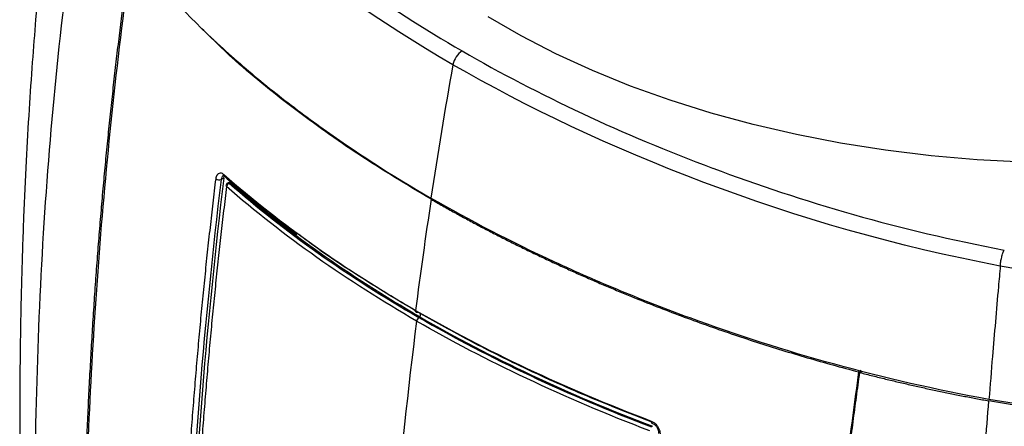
# Model space of a CAD drawing. Header units: millimetres. Extents: x 0 to 776, y 0 to 594.
# Tile 42 of 52: x 604 to 663, y 426 to 450. Entities that reach past the tile are written whole.
import ezdxf

# ---------------------------------------------------------------- set-up
doc = ezdxf.new("R2010")
doc.units = ezdxf.units.MM
doc.header["$LTSCALE"] = 2.75

msp = doc.modelspace()

# ---------------------------------------------------------------- linework, layer by layer
for p, q in [((616.567, 440.962), (616.405, 440.868)), ((616.536, 441.11), (616.597, 441.069)), ((616.567, 440.962), (616.595, 441.071)), ((616.868, 440.705), (616.792, 440.661)), ((616.954, 440.687), (616.892, 440.651)), ((654.836, 429.386), (654.712, 429.314)), ((654.783, 429.273), (654.933, 429.36))]:
    msp.add_line(p, q)
at = {"flags": 128}
for points in [[(664.626, 441.911), (661.838, 442.062), (659.07, 442.306), (656.331, 442.641), (653.629, 443.067), (650.975, 443.582), (648.377, 444.184), (645.843, 444.872), (643.381, 445.643), (641.001, 446.495), (638.71, 447.424), (636.515, 448.428), (634.425, 449.503), (632.444, 450.646)], [(628.229, 432.901), (628.199, 432.887), (628.17, 432.881), (628.144, 432.884), (628.122, 432.896), (628.104, 432.915), (628.093, 432.941), (628.088, 432.973), (628.09, 433.009)]]:
    msp.add_lwpolyline(points, dxfattribs=at)
for centre, radius, start, end in [((631.566, 447.551), 1.253, 122.93185, 169.54176), ((616.295, 441.194), 0.344, 235.09127, 288.7535), ((616.683, 441.155), 0.121, 167.65401, 225.35721), ((616.892, 440.488), 0.2, 119.99731, 173.01796), ((616.767, 440.51), 0.0736, 178.68113, 236.83183), ((616.994, 440.4), 0.271, 111.93184, 169.56258), ((616.834, 440.569), 0.101, 54.38242, 114.30712), ((628.457, 432.321), 0.312, 122.891, 171.94883), ((642.351, 426.324), 0.108, 163.88573, 232.77449)]:
    msp.add_arc(centre, radius, start, end)
for points in [[(630.334, 447.778), (621.536, 452.848), (613.452, 459.579), (609.409, 466.739)], [(618.685, 457.293), (622.201, 454.165), (626.267, 451.268), (630.885, 448.603)], [(630.885, 448.603), (635.501, 445.938), (640.517, 443.591), (645.933, 441.562)], [(630.334, 447.778), (629.852, 445.09), (629.411, 442.42), (629.009, 439.763)], [(663.222, 435.674), (650.804, 438.016), (639.128, 442.692), (630.334, 447.778)], [(616.405, 440.868), (615.363, 432.307), (614.718, 423.93), (614.337, 415.675)], [(616.564, 441.181), (619.984, 438.178), (623.924, 435.419), (628.09, 433.009)], [(628.148, 432.364), (624.022, 434.751), (620.121, 437.48), (616.727, 440.449)], [(616.892, 440.651), (620.216, 437.738), (624.015, 435.049), (628.288, 432.583)], [(629.023, 439.689), (628.685, 437.456), (628.375, 435.23), (628.09, 433.009)], [(663.222, 435.674), (663.185, 435.261), (663.148, 434.85), (663.112, 434.441)], [(663.112, 434.441), (662.987, 433.018), (662.867, 431.618), (662.752, 430.238)], [(628.09, 433.009), (632.256, 430.609), (637.039, 428.333), (642.247, 426.354)], [(628.288, 432.583), (632.56, 430.117), (637.218, 427.923), (642.263, 426.005)], [(628.148, 432.364), (627.106, 424.104), (626.408, 415.891), (625.95, 407.496)], [(642.155, 425.77), (637.005, 427.733), (632.275, 429.987), (628.148, 432.364)], [(662.752, 430.238), (662.68, 429.371), (662.61, 428.512), (662.542, 427.66)], [(654.712, 429.314), (654.344, 426.695), (654.016, 424.092), (653.725, 421.504)]]:
    msp.add_open_spline(points, degree=3)
for points, knots in [([(606.784, 464.424), (606.702, 463.815), (606.516, 462.443), (606.258, 460.356), (606.003, 458.17), (605.758, 455.899), (605.504, 453.343), (605.265, 450.641), (605.047, 447.84), (604.854, 445.006), (604.677, 441.9), (604.524, 438.514), (604.402, 434.833), (604.322, 430.836), (604.288, 426.49), (604.314, 423.493), (604.328, 421.925)], [0, 0, 0, 0, 0.041532, 0.093448, 0.142866, 0.191734, 0.250363, 0.320286, 0.380155, 0.446481, 0.51944, 0.599323, 0.686572, 0.781811, 0.885903, 1, 1, 1, 1]), ([(608.043, 459.121), (609.041, 457.274), (610.274, 455.495), (613.121, 452.044), (614.735, 450.373), (617.411, 447.94), (618.348, 447.14), (620.292, 445.574), (621.3, 444.809), (624.425, 442.561), (626.646, 441.128), (629.009, 439.763)], [0, 0, 0, 0, 0.25, 0.25, 0.5, 0.5, 0.625, 0.625, 0.75, 0.75, 1, 1, 1, 1]), ([(605.211, 418.213), (605.2, 421.851), (605.243, 425.354), (605.442, 432.211), (605.598, 435.564), (606.036, 442.229), (606.318, 445.539), (607.042, 452.219), (607.484, 455.587), (608.03, 459.035)], [0, 0, 0, 0, 0.25, 0.25, 0.5, 0.5, 0.75, 0.75, 1, 1, 1, 1]), ([(608.127, 418.848), (608.141, 419.404), (608.169, 420.507), (608.221, 422.155), (608.278, 423.786), (608.343, 425.4), (608.414, 426.996), (608.492, 428.576), (608.576, 430.14), (608.667, 431.688), (608.765, 433.221), (608.869, 434.739), (608.98, 436.242), (609.097, 437.731), (609.22, 439.207), (609.349, 440.668), (609.484, 442.116), (609.625, 443.551), (609.772, 444.973), (609.925, 446.383), (610.083, 447.78), (610.247, 449.164), (610.416, 450.537), (610.591, 451.898), (610.77, 453.247), (610.895, 454.144), (610.957, 454.59)], [0, 0, 0, 0, 0.047882, 0.095122, 0.141735, 0.187738, 0.233146, 0.277974, 0.322236, 0.365946, 0.409118, 0.451764, 0.493898, 0.535532, 0.576678, 0.617346, 0.657549, 0.697296, 0.736597, 0.775463, 0.813902, 0.851924, 0.889537, 0.926749, 0.963567, 1, 1, 1, 1]), ([(611.027, 454.55), (610.169, 448.435), (609.529, 442.413), (608.613, 430.524), (608.338, 424.672), (608.196, 418.888)], [0, 0, 0, 0, 0.5, 0.5, 1, 1, 1, 1]), ([(629.023, 439.689), (627.564, 440.564), (624.646, 442.315), (620.678, 445.175), (617.468, 447.749), (615.762, 449.436), (615.133, 450.058)], [0, 0, 0, 0, 0.2771151, 0.5542492, 0.8357046, 1, 1, 1, 1]), ([(645.933, 441.562), (645.936, 441.561), (645.938, 441.56), (651.353, 439.532), (657.23, 437.808), (663.465, 436.637)], [0.4997451, 0.4997451, 0.4997451, 0.4997451, 0.5, 0.5, 1, 1, 1, 1]), ([(614.025, 415.705), (614.052, 416.276), (614.106, 417.41), (614.196, 419.103), (614.292, 420.776), (614.394, 422.429), (614.502, 424.064), (614.617, 425.68), (614.738, 427.277), (614.866, 428.857), (614.999, 430.42), (615.139, 431.966), (615.284, 433.496), (615.435, 435.009), (615.592, 436.506), (615.755, 437.988), (615.922, 439.454), (616.039, 440.428), (616.098, 440.912)], [0, 0, 0, 0, 0.069111, 0.137236, 0.2044, 0.270626, 0.33594, 0.400363, 0.463916, 0.526622, 0.588499, 0.649568, 0.709848, 0.769356, 0.828109, 0.886123, 0.943415, 1, 1, 1, 1]), ([(616.567, 440.962), (616.045, 436.681), (615.622, 432.442), (614.942, 424.04), (614.685, 419.878), (614.494, 415.75)], [0, 0, 0, 0, 0.5, 0.5, 1, 1, 1, 1]), ([(616.098, 440.912), (616.101, 440.935), (616.108, 440.981), (616.123, 441.044), (616.143, 441.099), (616.167, 441.147), (616.195, 441.188), (616.228, 441.221), (616.281, 441.258), (616.357, 441.281), (616.461, 441.26), (616.529, 441.208), (616.564, 441.181)], [0, 0, 0, 0, 0.074129, 0.145685, 0.215603, 0.284889, 0.35457, 0.42566, 0.49911, 0.666879, 0.829686, 1, 1, 1, 1]), ([(616.536, 441.11), (616.532, 441.109), (616.513, 441.102), (616.483, 441.071), (616.436, 441.002), (616.418, 440.921), (616.405, 440.868)], [0, 0, 0, 0, 0.0615722, 0.3002656, 0.5359457, 1, 1, 1, 1]), ([(616.598, 441.069), (616.829, 440.867), (617.211, 440.534), (617.721, 440.103), (618.124, 439.769), (618.5, 439.461), (618.886, 439.151), (619.276, 438.841), (619.953, 438.311), (620.524, 437.895), (620.958, 437.579)], [0, 0, 0, 0, 0.16851, 0.278362, 0.36378, 0.452068, 0.541036, 0.630003, 0.71897, 1, 1, 1, 1]), ([(616.727, 440.449), (616.67, 439.973), (616.554, 439.014), (616.389, 437.572), (616.229, 436.114), (616.074, 434.641), (615.924, 433.152), (615.78, 431.648), (615.642, 430.127), (615.51, 428.59), (615.383, 427.037), (615.263, 425.466), (615.148, 423.877), (615.039, 422.271), (614.937, 420.645), (614.841, 419.001), (614.75, 417.338), (614.695, 416.224), (614.668, 415.663)], [0, 0, 0, 0, 0.056649, 0.113999, 0.172065, 0.230863, 0.290408, 0.350716, 0.411806, 0.473696, 0.536403, 0.599948, 0.664351, 0.729633, 0.795816, 0.862922, 0.930976, 1, 1, 1, 1]), ([(616.87, 440.703), (616.876, 440.706), (616.893, 440.716), (616.923, 440.71), (616.945, 440.694), (616.954, 440.687)], [0, 0, 0, 0, 0.255708, 0.669279, 1, 1, 1, 1]), ([(628.346, 432.617), (626.216, 433.846), (624.198, 435.139), (620.393, 437.834), (618.61, 439.234), (616.954, 440.687)], [0, 0, 0, 0, 0.5, 0.5, 1, 1, 1, 1]), ([(662.542, 427.66), (659.343, 428.236), (656.26, 428.948), (650.283, 430.591), (647.389, 431.523), (643.174, 433.068), (641.788, 433.608), (639.076, 434.731), (637.749, 435.312), (633.855, 437.117), (631.373, 438.399), (629.009, 439.763)], [0, 0, 0, 0, 0.25, 0.25, 0.5, 0.5, 0.625, 0.625, 0.75, 0.75, 1, 1, 1, 1]), ([(629.023, 439.689), (629.255, 439.555), (629.721, 439.288), (630.429, 438.893), (631.143, 438.502), (631.865, 438.116), (632.593, 437.734), (633.329, 437.357), (634.071, 436.985), (634.82, 436.617), (635.576, 436.254), (636.34, 435.895), (637.11, 435.541), (637.887, 435.192), (638.671, 434.847), (639.463, 434.507), (640.261, 434.171), (641.287, 433.749), (642.545, 433.248), (644.039, 432.679), (645.54, 432.131), (647.049, 431.606), (648.565, 431.103), (650.089, 430.622), (651.621, 430.163), (653.159, 429.725), (654.195, 429.451), (654.712, 429.314)], [0, 0, 0, 0, 0.031259, 0.0625, 0.093726, 0.12494, 0.156147, 0.187349, 0.21855, 0.249755, 0.280966, 0.312188, 0.343423, 0.374676, 0.405951, 0.437249, 0.468577, 0.499936, 0.557198, 0.61398, 0.670304, 0.726194, 0.781674, 0.836769, 0.891504, 0.945906, 1, 1, 1, 1]), ([(686.162, 438.534), (685.469, 438.138), (684.771, 437.742), (683.264, 436.996), (682.456, 436.646), (680.707, 436.024), (679.767, 435.752), (677.777, 435.305), (676.729, 435.13), (674.581, 434.884), (673.482, 434.813), (671.295, 434.77), (670.208, 434.798), (668.097, 434.936), (667.073, 435.047), (665.1, 435.326), (664.153, 435.494), (663.222, 435.674)], [0, 0, 0, 0, 0.125, 0.125, 0.25, 0.25, 0.375, 0.375, 0.5, 0.5, 0.625, 0.625, 0.75, 0.75, 0.875, 0.875, 1, 1, 1, 1]), ([(628.088, 432.987), (626.953, 433.667), (624.639, 435.055), (622.336, 436.607), (621.192, 437.482), (621.073, 437.573)], [0, 0, 0, 0, 0.462844, 0.94384, 1, 1, 1, 1]), ([(663.222, 435.674), (663.227, 435.751), (663.236, 435.838), (663.265, 436.021), (663.284, 436.116), (663.33, 436.297), (663.356, 436.383), (663.411, 436.529), (663.439, 436.59), (663.465, 436.637)], [0, 0, 0, 0, 0.25, 0.25, 0.5, 0.5, 0.75, 0.75, 1, 1, 1, 1]), ([(642.249, 426.305), (640.875, 426.844), (638.094, 427.936), (634.412, 429.624), (631.106, 431.282), (629.189, 432.361), (628.229, 432.901)], [0, 0, 0, 0, 0.27517, 0.556744, 0.778086, 1, 1, 1, 1]), ([(628.372, 432.822), (628.371, 432.809), (628.362, 432.741), (628.353, 432.672), (628.346, 432.617)], [0, 0, 0, 0, 0.18582, 1, 1, 1, 1]), ([(628.346, 432.617), (630.476, 431.387), (632.715, 430.222), (637.383, 428.026), (639.809, 426.996), (642.325, 426.04)], [0, 0, 0, 0, 0.5, 0.5, 1, 1, 1, 1]), ([(685.473, 430.814), (684.771, 430.409), (684.065, 430.003), (682.543, 429.235), (681.728, 428.873), (679.965, 428.224), (679.017, 427.937), (677.018, 427.456), (675.967, 427.263), (673.818, 426.978), (672.721, 426.887), (670.545, 426.803), (669.466, 426.81), (667.373, 426.911), (666.36, 427.003), (664.406, 427.25), (663.466, 427.403), (662.535, 427.57)], [0, 0, 0, 0, 0.125, 0.125, 0.25, 0.25, 0.375, 0.375, 0.5, 0.5, 0.625, 0.625, 0.75, 0.75, 0.875, 0.875, 1, 1, 1, 1]), ([(685.481, 430.901), (684.741, 430.474), (683.999, 430.05), (682.426, 429.265), (681.597, 428.905), (680.271, 428.425), (679.815, 428.276), (678.875, 427.997), (678.398, 427.871), (676.949, 427.527), (675.956, 427.346), (674.432, 427.142), (673.918, 427.085), (672.878, 426.993), (672.354, 426.958), (670.787, 426.89), (669.744, 426.889), (668.183, 426.953), (667.663, 426.985), (666.624, 427.071), (666.104, 427.125), (664.56, 427.314), (663.547, 427.479), (662.542, 427.66)], [0, 0, 0, 0, 0.125, 0.125, 0.25, 0.25, 0.3125, 0.3125, 0.375, 0.375, 0.5, 0.5, 0.5625, 0.5625, 0.625, 0.625, 0.75, 0.75, 0.8125, 0.8125, 0.875, 0.875, 1, 1, 1, 1]), ([(651.952, 393.53), (651.965, 394.074), (651.993, 395.159), (652.044, 396.785), (652.102, 398.404), (652.167, 400.015), (652.239, 401.62), (652.319, 403.217), (652.405, 404.807), (652.499, 406.39), (652.601, 407.965), (652.709, 409.534), (652.825, 411.095), (652.948, 412.649), (653.079, 414.196), (653.216, 415.736), (653.361, 417.268), (653.513, 418.793), (653.672, 420.312), (653.839, 421.822), (654.013, 423.326), (654.194, 424.823), (654.382, 426.312), (654.577, 427.794), (654.714, 428.782), (654.783, 429.273)], [0, 0, 0, 0, 0.046914, 0.093504, 0.139773, 0.185721, 0.23135, 0.276662, 0.321657, 0.366338, 0.410707, 0.454764, 0.498512, 0.541952, 0.585085, 0.627915, 0.670442, 0.712668, 0.754596, 0.796227, 0.837563, 0.878606, 0.919359, 0.959823, 1, 1, 1, 1]), ([(654.783, 429.273), (655.041, 429.207), (655.557, 429.074), (656.334, 428.883), (657.11, 428.697), (657.885, 428.517), (658.661, 428.343), (659.436, 428.176), (660.21, 428.015), (660.985, 427.86), (661.759, 427.712), (662.276, 427.617), (662.535, 427.57)], [0, 0, 0, 0, 0.102314, 0.204077, 0.305302, 0.406003, 0.506193, 0.605888, 0.705101, 0.803847, 0.902142, 1, 1, 1, 1]), ([(660.987, 386.014), (660.98, 386.575), (660.965, 387.7), (660.952, 389.394), (660.946, 391.097), (660.948, 392.81), (660.958, 394.532), (660.976, 396.265), (661.002, 398.007), (661.036, 399.761), (661.078, 401.526), (661.129, 403.303), (661.188, 405.093), (661.257, 406.917), (661.337, 408.806), (661.431, 410.788), (661.539, 412.872), (661.662, 415.059), (661.801, 417.35), (661.957, 419.747), (662.13, 422.253), (662.322, 424.869), (662.463, 426.659), (662.535, 427.57)], [0, 0, 0, 0, 0.042095, 0.084292, 0.126593, 0.169002, 0.211524, 0.254163, 0.296925, 0.339815, 0.38284, 0.426007, 0.469323, 0.512798, 0.558043, 0.605512, 0.655197, 0.707092, 0.7612, 0.817527, 0.876086, 0.9369, 1, 1, 1, 1]), ([(642.247, 426.354), (642.274, 426.343), (642.326, 426.322), (642.402, 426.277), (642.472, 426.224), (642.537, 426.163), (642.597, 426.092), (642.667, 425.99), (642.737, 425.853), (642.782, 425.678), (642.776, 425.569), (642.772, 425.513)], [0, 0, 0, 0, 0.086977, 0.170615, 0.252373, 0.333809, 0.4165, 0.501955, 0.66946, 0.831178, 1, 1, 1, 1]), ([(642.285, 426.238), (642.344, 426.209), (642.461, 426.151), (642.598, 425.99), (642.683, 425.8), (642.682, 425.674), (642.681, 425.61)], [0, 0, 0, 0, 0.255898, 0.502018, 0.747299, 1, 1, 1, 1])]:
    msp.add_open_spline(points, degree=3, knots=knots)

doc.saveas('drawing.dxf')
